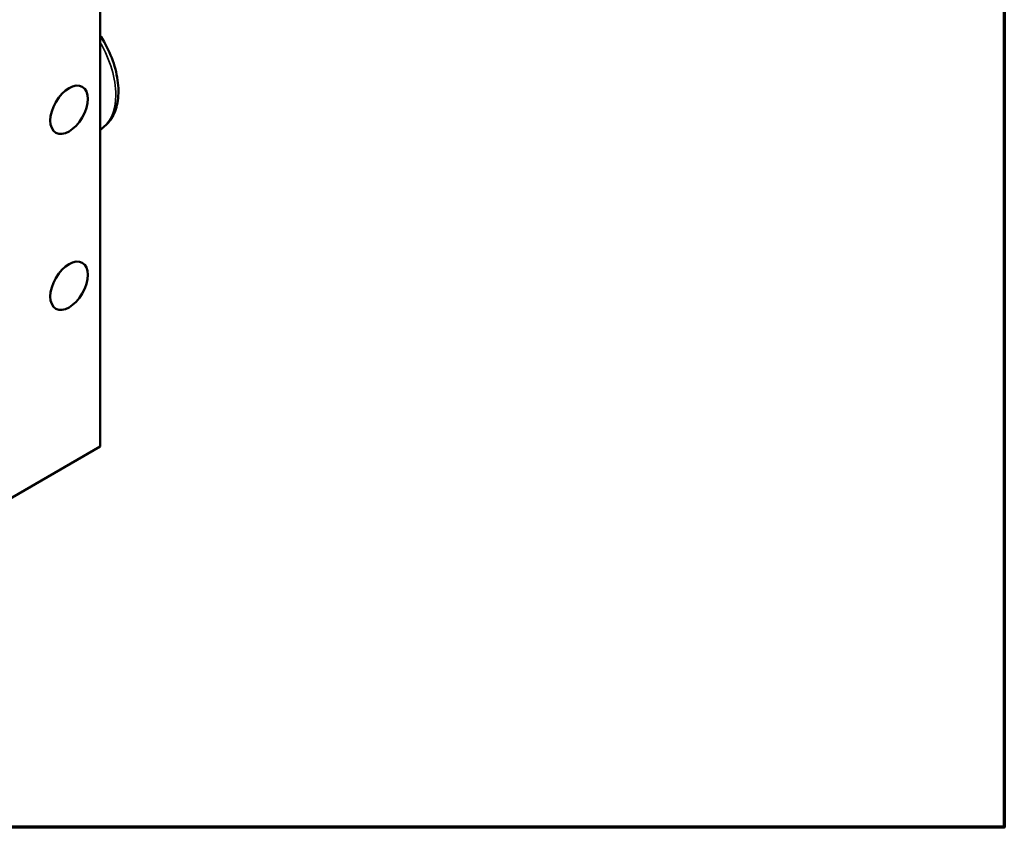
# Model space of a CAD drawing. Header units: millimetres. Extents: x 0 to 594, y 0 to 420.
# Tile 5 of 23: x 518 to 574, y 20 to 66. Entities that reach past the tile are written whole.
import ezdxf

# ---------------------------------------------------------------- set-up
doc = ezdxf.new("R2010")
doc.units = ezdxf.units.MM
doc.header["$LTSCALE"] = 2
for name, color, linetype, lineweight in [('Border (ISO)', 7, 'Continuous', 70), ('Visible (ISO)', 7, 'Continuous', 50), ('Visible Narrow (ISO)', 7, 'Continuous', 35)]:
    doc.layers.add(name, color=color, linetype=linetype, lineweight=lineweight)

# ---------------------------------------------------------------- blocks, each defined once
blk = doc.blocks.new('図面枠 既定の図面枠')
at = {"layer": 'Border (ISO)', "flags": 128}
blk.add_lwpolyline([(10, 10), (10, 200), (287, 200), (287, 10), (10, 10)], dxfattribs=at)

msp = doc.modelspace()

# ---------------------------------------------------------------- linework, layer by layer
at = {"layer": 'Visible (ISO)'}
for p, q in [((522.792, 72.579), (522.792, 41.552)), ((522.796, 59.509), (522.792, 59.506)), ((522.792, 41.552), (495.922, 26.039))]:
    msp.add_line(p, q, dxfattribs=at)
for centre in [(521.025, 60.617), (521.025, 60.617), (521.025, 50.656)]:
    msp.add_ellipse(centre, major_axis=(0.75, 1.299), ratio=0.57735, dxfattribs=at)
msp.add_open_spline([(522.796, 59.509), (523.026, 59.641), (523.224, 59.827), (523.546, 60.287), (523.664, 60.567), (523.818, 61.215), (523.84, 61.592), (523.779, 62.39), (523.691, 62.814), (523.419, 63.654), (523.234, 64.071), (522.941, 64.589), (522.869, 64.709), (522.792, 64.827)], degree=3, knots=[5.003046, 5.003046, 5.003046, 5.003046, 5.265655, 5.265655, 5.552489, 5.552489, 5.880319, 5.880319, 6.220517, 6.220517, 6.558058, 6.558058, 6.662468, 6.662468, 6.662468, 6.662468], dxfattribs=at)
at = {"layer": 'Visible Narrow (ISO)'}
msp.add_ellipse((520.671, 63.189), major_axis=(2.125, -3.681), ratio=0.57735, start_param=0, end_param=1.572526, dxfattribs=at)

# ---------------------------------------------------------------- block references
at = {"xscale": 2, "yscale": 2, "zscale": 2}
msp.add_blockref('図面枠 既定の図面枠', (0, 0), dxfattribs=at)

doc.saveas('drawing.dxf')
